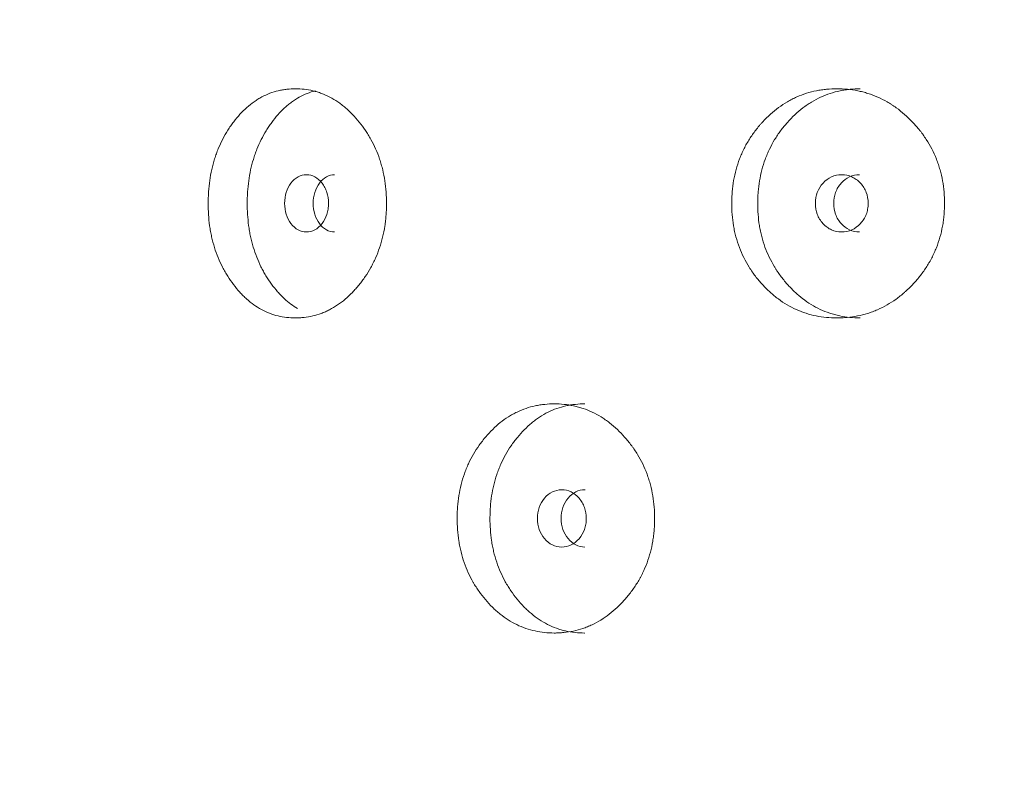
# Model space of a CAD drawing. Header units: millimetres. Extents: x 4 to 1188, y 1 to 840.
# Tile 45 of 197: x 345.58 to 350.49, y 380.5 to 384.28. Entities that reach past the tile are written whole.
import ezdxf

# ---------------------------------------------------------------- set-up
doc = ezdxf.new("R2010")
doc.units = ezdxf.units.MM
doc.layers.add('1', color=7, linetype='Continuous')
doc.styles.add('Arial Unicode MS', font='Arial Unicode MS')
doc.dimstyles.get("Standard").update_dxf_attribs({"dimtxt": 0.18, "dimasz": 0.18, "dimexe": 0.18, "dimexo": 0.0625, "dimgap": 0.09, "dimtad": 0, "dimtih": 1, "dimtoh": 1, "dimdec": 4, "dimzin": 0, "dimdsep": 46, "dimtxsty": 'Standard', "dimcen": 0.09, "dimadec": 0, "dimazin": 0, "dimtfac": 1, "dimtdec": 4, "dimtofl": 0, "dimtmove": 0, "dimatfit": 3, "dimfxl": 0, "dimtolj": 1, "dimtzin": 0, "dimarcsym": 0})

# ---------------------------------------------------------------- blocks, each defined once
blk = doc.blocks.new('_U16')
at = {"layer": '1', "color": 18, "lineweight": 35}
for p, q in [((344.5925, 527.4114), (404.5206, 527.4114)), ((402.5206, 527.4114), (402.5206, 270.3119)), ((366.0211, 270.3119), (404.5206, 270.3119))]:
    blk.add_line(p, q, dxfattribs=at)
at = {"layer": '1', "color": 18, "lineweight": 70}
for points in [[(402.5206, 527.4114), (403.2965, 523.9114), (401.7447, 523.9114)], [(402.5206, 270.3119), (401.7447, 273.8119), (403.2965, 273.8119)]]:
    blk.add_solid(points, dxfattribs=at)
at = {"layer": '1', "color": 18, "linetype": 'Continuous', "lineweight": 13, "insert": (400.4507, 388.3042), "char_height": 5, "attachment_point": 7, "rotation": 90, "line_spacing_factor": 1.047437, "style": 'Arial Unicode MS'}
blk.add_mtext('\\fArial Unicode MS|b0|i0;\\W1.0000;{\\H1.21x;(}1800{\\H1.21x;)}', dxfattribs=at)

msp = doc.modelspace()

# ---------------------------------------------------------------- linework, layer by layer
at = {"layer": '1', "color": 154, "linetype": 'Continuous', "lineweight": 13}
for points, knots in [([(347.4061, 383.3618), (347.4061, 383.3595), (347.406, 383.3571), (347.406, 383.3523), (347.4059, 383.3451), (347.4055, 383.3285), (347.4042, 383.3047), (347.4025, 383.2858), (347.4009, 383.2716), (347.4003, 383.2669), (347.3991, 383.2575), (347.3984, 383.2529), (347.3919, 383.211), (347.3833, 383.1751), (347.3657, 383.1233), (347.3591, 383.1063), (347.3499, 383.0856), (347.348, 383.0814), (347.3441, 383.0732), (347.3382, 383.0611), (347.3319, 383.0492), (347.319, 383.0261), (347.3098, 383.0112), (347.2952, 382.9898), (347.2902, 382.9828), (347.28, 382.9691), (347.2748, 382.9623), (347.2641, 382.9491), (347.2586, 382.9426), (347.2502, 382.9331), (347.2474, 382.93), (347.2417, 382.9238), (347.2388, 382.9208), (347.2244, 382.9058), (347.2125, 382.8946), (347.1757, 382.8634), (347.1498, 382.8457), (347.1188, 382.8297), (347.1153, 382.8279), (347.1084, 382.8246), (347.098, 382.8199), (347.0875, 382.8156), (347.0664, 382.8079), (347.0523, 382.8036), (347.0237, 382.797), (347.0094, 382.7945), (346.9877, 382.7921), (346.9804, 382.7915), (346.9695, 382.7909), (346.9658, 382.7907), (346.9585, 382.7905), (346.9549, 382.7905), (346.9222, 382.7905), (346.8936, 382.7937), (346.8513, 382.8039), (346.8373, 382.8082), (346.8096, 382.8189), (346.7961, 382.8251), (346.7568, 382.8464), (346.7258, 382.8684), (346.697, 382.8957), (346.6856, 382.907), (346.68, 382.9129), (346.6636, 382.931), (346.6531, 382.9436), (346.6331, 382.97), (346.6235, 382.9838), (346.6098, 383.0053), (346.6032, 383.0163), (346.5968, 383.0277), (346.5926, 383.0353), (346.5906, 383.0392), (346.5724, 383.0743), (346.559, 383.1071), (346.5429, 383.1589), (346.537, 383.1811), (346.5322, 383.2039), (346.5304, 383.213), (346.5295, 383.2176), (346.527, 383.2316), (346.5255, 383.2408), (346.5191, 383.2874), (346.5162, 383.3344), (346.5171, 383.3817), (346.5177, 383.4007), (346.5182, 383.4102), (346.5202, 383.4386), (346.5221, 383.4573), (346.53, 383.5127), (346.5379, 383.5487), (346.5503, 383.5881), (346.5517, 383.5925), (346.5546, 383.6011), (346.5591, 383.614), (346.564, 383.6265), (346.5742, 383.6512), (346.5816, 383.6671), (346.5975, 383.6978), (346.6061, 383.7126), (346.6197, 383.734), (346.6244, 383.7411), (346.6317, 383.7515), (346.6341, 383.7549), (346.6391, 383.7617), (346.6416, 383.765), (346.6643, 383.7948), (346.6859, 383.8187), (346.7211, 383.8501), (346.7333, 383.8598), (346.7491, 383.8709), (346.7523, 383.8731), (346.7587, 383.8773), (346.7619, 383.8793), (346.7716, 383.8853), (346.7781, 383.889), (346.8109, 383.9065), (346.8381, 383.9167), (346.8733, 383.9252), (346.8839, 383.9273), (346.8947, 383.9291), (346.9019, 383.9301), (346.9055, 383.9306), (346.9235, 383.9326), (346.938, 383.9334), (346.9813, 383.9333), (347.0102, 383.9302), (347.0428, 383.9225), (347.0464, 383.9216), (347.0536, 383.9197), (347.0643, 383.9166), (347.089, 383.9082), (347.1234, 383.8929), (347.1565, 383.873), (347.179, 383.8568), (347.1885, 383.8493), (347.1948, 383.8442), (347.1979, 383.8416), (347.2258, 383.8178), (347.2487, 383.7938), (347.2806, 383.7543), (347.2909, 383.7405), (347.3031, 383.7224), (347.3055, 383.7188), (347.3103, 383.7114), (347.3173, 383.7003), (347.324, 383.6889), (347.3454, 383.6504), (347.3599, 383.6176), (347.3746, 383.5741), (347.3774, 383.5652), (347.3826, 383.5473), (347.3849, 383.5382), (347.3914, 383.5111), (347.395, 383.4928), (347.4034, 383.4374), (347.406, 383.3999), (347.4061, 383.3618)], [0, 0, 0, 0, 0.001953, 0.001953, 0.003906, 0.007813, 0.015625, 0.023438, 0.023438, 0.027344, 0.027344, 0.03125, 0.03125, 0.0625, 0.0625, 0.078125, 0.078125, 0.082031, 0.082031, 0.085938, 0.09375, 0.09375, 0.109375, 0.109375, 0.117188, 0.117188, 0.125, 0.125, 0.132813, 0.132813, 0.136719, 0.136719, 0.140625, 0.140625, 0.15625, 0.15625, 0.1875, 0.1875, 0.191406, 0.191406, 0.195313, 0.203125, 0.203125, 0.21875, 0.21875, 0.234375, 0.234375, 0.242188, 0.242188, 0.246094, 0.246094, 0.25, 0.25, 0.28125, 0.28125, 0.296875, 0.296875, 0.3125, 0.3125, 0.34375, 0.351563, 0.351563, 0.359375, 0.359375, 0.375, 0.375, 0.390625, 0.390625, 0.398438, 0.402344, 0.402344, 0.40625, 0.40625, 0.4375, 0.4375, 0.453125, 0.457031, 0.457031, 0.460937, 0.460937, 0.46875, 0.46875, 0.5, 0.507812, 0.507812, 0.515625, 0.515625, 0.53125, 0.53125, 0.5625, 0.5625, 0.566406, 0.566406, 0.570312, 0.578125, 0.578125, 0.59375, 0.59375, 0.609375, 0.609375, 0.617187, 0.617187, 0.621094, 0.621094, 0.625, 0.625, 0.65625, 0.65625, 0.671875, 0.671875, 0.675781, 0.675781, 0.679687, 0.679687, 0.6875, 0.6875, 0.71875, 0.71875, 0.726562, 0.730469, 0.730469, 0.734375, 0.734375, 0.75, 0.75, 0.78125, 0.78125, 0.785156, 0.785156, 0.789063, 0.796875, 0.8125, 0.828125, 0.835938, 0.839844, 0.839844, 0.84375, 0.84375, 0.875, 0.875, 0.890625, 0.890625, 0.894531, 0.894531, 0.898438, 0.90625, 0.90625, 0.9375, 0.9375, 0.945312, 0.945312, 0.953125, 0.953125, 0.96875, 0.96875, 1, 1, 1, 1]), ([(346.9624, 382.8371), (346.9393, 382.8509), (346.9143, 382.8698), (346.8907, 382.8924), (346.885, 382.898), (346.8822, 382.9008), (346.8739, 382.9094), (346.8685, 382.9153), (346.8525, 382.9335), (346.8424, 382.9462), (346.823, 382.9728), (346.8137, 382.9866), (346.8005, 383.0082), (346.7962, 383.0156), (346.79, 383.0269), (346.7879, 383.0307), (346.7839, 383.0383), (346.782, 383.0422), (346.7646, 383.0771), (346.7517, 383.1098), (346.7363, 383.1612), (346.7307, 383.1832), (346.7262, 383.2058), (346.7244, 383.2149), (346.7236, 383.2195), (346.7212, 383.2332), (346.7199, 383.2424), (346.7137, 383.2884), (346.711, 383.3347), (346.7118, 383.3815), (346.7124, 383.4002), (346.7129, 383.4096), (346.7148, 383.4376), (346.7166, 383.4561), (346.7241, 383.5109), (346.7317, 383.5466), (346.7435, 383.5857), (346.7448, 383.59), (346.7476, 383.5986), (346.7519, 383.6115), (346.7566, 383.6239), (346.7663, 383.6485), (346.7806, 383.6802), (346.7971, 383.7099), (346.8102, 383.7314), (346.8148, 383.7385), (346.8241, 383.7524), (346.8289, 383.7592), (346.8534, 383.7925), (346.8745, 383.8166), (346.9031, 383.8431), (346.9119, 383.8508), (346.9209, 383.858), (346.927, 383.8628), (346.9301, 383.8651), (346.9455, 383.8764), (346.9582, 383.8845), (346.9968, 383.9059), (347.0235, 383.9163), (347.0513, 383.9232)], [0, 0, 0, 0, 0.07064, 0.080322, 0.080322, 0.090004, 0.090004, 0.109368, 0.109368, 0.148097, 0.148097, 0.186825, 0.186825, 0.206189, 0.206189, 0.215871, 0.215871, 0.225553, 0.225553, 0.303009, 0.303009, 0.341737, 0.351419, 0.351419, 0.361101, 0.361101, 0.380466, 0.380466, 0.457922, 0.477286, 0.477286, 0.49665, 0.49665, 0.535378, 0.535378, 0.612835, 0.612835, 0.622517, 0.622517, 0.632199, 0.651563, 0.651563, 0.690291, 0.729019, 0.729019, 0.748383, 0.748383, 0.767747, 0.767747, 0.845204, 0.845204, 0.864568, 0.87425, 0.87425, 0.883932, 0.883932, 0.92266, 0.92266, 1, 1, 1, 1]), ([(350.1887, 383.3618), (350.1887, 383.3595), (350.1886, 383.3571), (350.1886, 383.3523), (350.1885, 383.3451), (350.188, 383.3285), (350.1865, 383.3047), (350.1845, 383.2858), (350.1826, 383.2716), (350.1819, 383.2669), (350.1805, 383.2575), (350.1797, 383.2529), (350.1721, 383.211), (350.162, 383.1751), (350.1414, 383.1233), (350.1336, 383.1063), (350.1228, 383.0856), (350.1206, 383.0814), (350.116, 383.0732), (350.1091, 383.0611), (350.1018, 383.0492), (350.0866, 383.0261), (350.0757, 383.0112), (350.0586, 382.9898), (350.0528, 382.9828), (350.0407, 382.9691), (350.0346, 382.9623), (350.022, 382.9491), (350.0156, 382.9426), (350.0057, 382.9331), (350.0024, 382.93), (349.9957, 382.9238), (349.9923, 382.9208), (349.9753, 382.9058), (349.9613, 382.8946), (349.9179, 382.8634), (349.8872, 382.8457), (349.8505, 382.8297), (349.8464, 382.8279), (349.8382, 382.8246), (349.8258, 382.8199), (349.8134, 382.8156), (349.7884, 382.8079), (349.7716, 382.8036), (349.7377, 382.797), (349.7206, 382.7945), (349.6947, 382.7921), (349.6861, 382.7915), (349.6731, 382.7909), (349.6687, 382.7907), (349.66, 382.7905), (349.6557, 382.7905), (349.6167, 382.7905), (349.5824, 382.7937), (349.5318, 382.8039), (349.515, 382.8082), (349.4817, 382.8189), (349.4655, 382.8251), (349.4182, 382.8464), (349.3809, 382.8684), (349.3461, 382.8957), (349.3324, 382.907), (349.3256, 382.9129), (349.3057, 382.931), (349.2931, 382.9436), (349.2688, 382.97), (349.2572, 382.9838), (349.2406, 383.0053), (349.2326, 383.0163), (349.2248, 383.0277), (349.2198, 383.0353), (349.2173, 383.0392), (349.1953, 383.0743), (349.1789, 383.1071), (349.1593, 383.1589), (349.1522, 383.1811), (349.1463, 383.2039), (349.1441, 383.213), (349.143, 383.2176), (349.14, 383.2316), (349.1382, 383.2408), (349.1304, 383.2874), (349.1269, 383.3344), (349.1279, 383.3817), (349.1287, 383.4007), (349.1293, 383.4102), (349.1317, 383.4386), (349.1341, 383.4573), (349.1436, 383.5127), (349.1533, 383.5487), (349.1684, 383.5881), (349.1701, 383.5925), (349.1736, 383.6011), (349.1791, 383.614), (349.185, 383.6265), (349.1974, 383.6512), (349.2064, 383.6671), (349.2257, 383.6978), (349.2361, 383.7126), (349.2527, 383.734), (349.2583, 383.7411), (349.2671, 383.7515), (349.2701, 383.7549), (349.2761, 383.7617), (349.2791, 383.765), (349.3066, 383.7948), (349.3328, 383.8187), (349.3752, 383.8501), (349.3899, 383.8598), (349.409, 383.8709), (349.4128, 383.8731), (349.4205, 383.8773), (349.4243, 383.8793), (349.436, 383.8853), (349.4438, 383.889), (349.4833, 383.9065), (349.516, 383.9167), (349.5581, 383.9252), (349.5708, 383.9273), (349.5837, 383.9291), (349.5923, 383.9301), (349.5967, 383.9306), (349.6182, 383.9326), (349.6355, 383.9334), (349.6872, 383.9333), (349.7216, 383.9302), (349.7603, 383.9225), (349.7646, 383.9216), (349.7731, 383.9197), (349.7859, 383.9166), (349.8152, 383.9082), (349.856, 383.8929), (349.8951, 383.873), (349.9217, 383.8568), (349.9329, 383.8493), (349.9403, 383.8442), (349.944, 383.8416), (349.9769, 383.8178), (350.0039, 383.7938), (350.0415, 383.7543), (350.0536, 383.7405), (350.0679, 383.7224), (350.0708, 383.7188), (350.0764, 383.7114), (350.0846, 383.7003), (350.0924, 383.6889), (350.1176, 383.6504), (350.1347, 383.6176), (350.1519, 383.5741), (350.1551, 383.5652), (350.1611, 383.5473), (350.1639, 383.5382), (350.1715, 383.5111), (350.1757, 383.4928), (350.1855, 383.4374), (350.1886, 383.3999), (350.1887, 383.3618)], [0, 0, 0, 0, 0.001953, 0.001953, 0.003906, 0.007812, 0.015625, 0.023437, 0.023437, 0.027344, 0.027344, 0.03125, 0.03125, 0.0625, 0.0625, 0.078125, 0.078125, 0.082031, 0.082031, 0.085937, 0.09375, 0.09375, 0.109375, 0.109375, 0.117187, 0.117187, 0.125, 0.125, 0.132812, 0.132812, 0.136719, 0.136719, 0.140625, 0.140625, 0.15625, 0.15625, 0.1875, 0.1875, 0.191406, 0.191406, 0.195312, 0.203125, 0.203125, 0.21875, 0.21875, 0.234375, 0.234375, 0.242187, 0.242187, 0.246094, 0.246094, 0.25, 0.25, 0.28125, 0.28125, 0.296875, 0.296875, 0.3125, 0.3125, 0.34375, 0.351562, 0.351562, 0.359375, 0.359375, 0.375, 0.375, 0.390625, 0.390625, 0.398437, 0.402344, 0.402344, 0.40625, 0.40625, 0.4375, 0.4375, 0.453125, 0.457031, 0.457031, 0.460937, 0.460937, 0.46875, 0.46875, 0.5, 0.507812, 0.507812, 0.515625, 0.515625, 0.53125, 0.53125, 0.5625, 0.5625, 0.566406, 0.566406, 0.570312, 0.578125, 0.578125, 0.59375, 0.59375, 0.609375, 0.609375, 0.617187, 0.617187, 0.621094, 0.621094, 0.625, 0.625, 0.65625, 0.65625, 0.671875, 0.671875, 0.675781, 0.675781, 0.679687, 0.679687, 0.6875, 0.6875, 0.71875, 0.71875, 0.726562, 0.730469, 0.730469, 0.734375, 0.734375, 0.75, 0.75, 0.78125, 0.78125, 0.785156, 0.785156, 0.789062, 0.796875, 0.8125, 0.828125, 0.835937, 0.839844, 0.839844, 0.84375, 0.84375, 0.875, 0.875, 0.890625, 0.890625, 0.894531, 0.894531, 0.898437, 0.90625, 0.90625, 0.9375, 0.9375, 0.945312, 0.945312, 0.953125, 0.953125, 0.96875, 0.96875, 1, 1, 1, 1]), ([(349.7684, 382.7905), (349.7681, 382.7905), (349.7678, 382.7905), (349.7333, 382.7905), (349.6995, 382.7938), (349.6577, 382.8026), (349.6494, 382.8046), (349.637, 382.8079), (349.6328, 382.8091), (349.6246, 382.8116), (349.6041, 382.8181), (349.5843, 382.826), (349.538, 382.8477), (349.5052, 382.8679), (349.4743, 382.8924), (349.4675, 382.898), (349.4641, 382.9008), (349.454, 382.9094), (349.4474, 382.9153), (349.4282, 382.9335), (349.416, 382.9462), (349.3924, 382.9728), (349.3812, 382.9866), (349.3652, 383.0082), (349.36, 383.0156), (349.3524, 383.0269), (349.3499, 383.0307), (349.3451, 383.0383), (349.3427, 383.0422), (349.3216, 383.0771), (349.3059, 383.1098), (349.2872, 383.1612), (349.2804, 383.1832), (349.2749, 383.2058), (349.2727, 383.2149), (349.2717, 383.2195), (349.2689, 383.2332), (349.2672, 383.2424), (349.2597, 383.2884), (349.2564, 383.3347), (349.2574, 383.3815), (349.2581, 383.4002), (349.2587, 383.4096), (349.261, 383.4376), (349.2632, 383.4561), (349.2723, 383.5109), (349.2816, 383.5466), (349.2959, 383.5857), (349.2976, 383.59), (349.301, 383.5986), (349.3062, 383.6115), (349.3118, 383.6239), (349.3237, 383.6485), (349.341, 383.6802), (349.361, 383.7099), (349.377, 383.7314), (349.3825, 383.7385), (349.3938, 383.7524), (349.3996, 383.7592), (349.4292, 383.7925), (349.4548, 383.8166), (349.4893, 383.8431), (349.4999, 383.8508), (349.5108, 383.858), (349.5181, 383.8628), (349.5218, 383.8651), (349.5404, 383.8764), (349.5556, 383.8845), (349.6021, 383.9059), (349.6343, 383.9164), (349.6759, 383.925), (349.6843, 383.9265), (349.697, 383.9284), (349.7013, 383.929), (349.7098, 383.93), (349.714, 383.9305), (349.7351, 383.9326), (349.7519, 383.9334), (349.7688, 383.9334)], [0, 0, 0, 0, 0.000594, 0.000594, 0.063078, 0.063078, 0.078699, 0.078699, 0.08651, 0.08651, 0.09432, 0.125562, 0.125562, 0.188047, 0.195857, 0.195857, 0.203668, 0.203668, 0.219289, 0.219289, 0.250531, 0.250531, 0.281773, 0.281773, 0.297394, 0.297394, 0.305205, 0.305205, 0.313015, 0.313015, 0.3755, 0.3755, 0.406742, 0.414553, 0.414553, 0.422363, 0.422363, 0.437984, 0.437984, 0.500469, 0.51609, 0.51609, 0.531711, 0.531711, 0.562953, 0.562953, 0.625437, 0.625437, 0.633248, 0.633248, 0.641058, 0.65668, 0.65668, 0.687922, 0.719164, 0.719164, 0.734785, 0.734785, 0.750406, 0.750406, 0.812891, 0.812891, 0.828512, 0.836322, 0.836322, 0.844133, 0.844133, 0.875375, 0.875375, 0.937859, 0.937859, 0.95348, 0.95348, 0.961291, 0.961291, 0.969101, 0.969101, 1, 1, 1, 1]), ([(346.8982, 383.3619), (346.8982, 383.3423), (346.9008, 383.3241), (346.9112, 383.2906), (346.919, 383.2754), (346.9404, 383.2473), (346.9522, 383.2367), (346.9779, 383.2226), (346.9916, 383.2191), (347.0371, 383.2191), (347.063, 383.233), (347.0954, 383.275), (347.1035, 383.2904), (347.1116, 383.3156), (347.1136, 383.3243), (347.1163, 383.3425), (347.1169, 383.3519), (347.1169, 383.3816), (347.1142, 383.4), (347.1061, 383.4252), (347.1028, 383.4332), (347.0948, 383.4485), (347.0902, 383.4556), (347.0739, 383.4767), (347.0619, 383.4872), (347.036, 383.5013), (347.0222, 383.5047), (346.9766, 383.5046), (346.9508, 383.4905), (346.9089, 383.435), (346.8984, 383.4012), (346.8982, 383.3619)], [0, 0, 0, 0, 0.0625, 0.0625, 0.125, 0.125, 0.1875, 0.1875, 0.25, 0.25, 0.375, 0.375, 0.4375, 0.4375, 0.46875, 0.46875, 0.5, 0.5, 0.5625, 0.5625, 0.59375, 0.59375, 0.625, 0.625, 0.6875, 0.6875, 0.75, 0.75, 0.875, 0.875, 1, 1, 1, 1]), ([(347.1475, 383.5047), (347.1475, 383.5047), (347.1332, 383.5047), (347.105, 383.498), (347.0699, 383.4651), (347.0457, 383.4182), (347.0407, 383.3807), (347.0407, 383.3619)], [0, 0, 0, 0, 0.000568, 0.250749, 0.500333, 0.749366, 1, 1, 1, 1]), ([(349.5446, 383.3619), (349.5445, 383.3423), (349.5477, 383.3241), (349.5604, 383.2906), (349.5698, 383.2754), (349.5956, 383.2473), (349.6098, 383.2367), (349.6408, 383.2226), (349.6574, 383.2191), (349.7122, 383.2191), (349.7433, 383.233), (349.7821, 383.275), (349.7918, 383.2904), (349.8015, 383.3156), (349.8039, 383.3243), (349.8071, 383.3425), (349.8079, 383.3519), (349.8078, 383.3816), (349.8046, 383.4), (349.7949, 383.4252), (349.7909, 383.4332), (349.7813, 383.4485), (349.7758, 383.4556), (349.7563, 383.4767), (349.742, 383.4872), (349.7108, 383.5013), (349.6942, 383.5047), (349.6393, 383.5046), (349.6082, 383.4905), (349.5575, 383.435), (349.5448, 383.4012), (349.5446, 383.3619)], [0, 0, 0, 0, 0.0625, 0.0625, 0.125, 0.125, 0.1875, 0.1875, 0.25, 0.25, 0.375, 0.375, 0.4375, 0.4375, 0.46875, 0.46875, 0.5, 0.5, 0.5625, 0.5625, 0.59375, 0.59375, 0.625, 0.625, 0.6875, 0.6875, 0.75, 0.75, 0.875, 0.875, 1, 1, 1, 1]), ([(349.7651, 383.5047), (349.765, 383.5047), (349.7479, 383.5047), (349.7138, 383.498), (349.6715, 383.4651), (349.6422, 383.4182), (349.6362, 383.3807), (349.6362, 383.3619)], [0, 0, 0, 0, 0.000568, 0.250749, 0.500333, 0.749366, 1, 1, 1, 1]), ([(347.0407, 383.3619), (347.0407, 383.3432), (347.0455, 383.3058), (347.0699, 383.2589), (347.1048, 383.226), (347.1331, 383.2192), (347.1472, 383.2191)], [0, 0, 0, 0, 0.249735, 0.499453, 0.751023, 1, 1, 1, 1]), ([(349.6362, 383.3619), (349.6361, 383.3432), (349.6419, 383.3058), (349.6715, 383.2589), (349.7137, 383.226), (349.7478, 383.2192), (349.7647, 383.2191)], [0, 0, 0, 0, 0.249735, 0.499453, 0.751023, 1, 1, 1, 1]), ([(348.7431, 381.7904), (348.7431, 381.788), (348.743, 381.7856), (348.743, 381.7809), (348.7429, 381.7737), (348.7424, 381.7571), (348.741, 381.7333), (348.7391, 381.7144), (348.7374, 381.7002), (348.7368, 381.6955), (348.7354, 381.6861), (348.7347, 381.6814), (348.7276, 381.6396), (348.7181, 381.6037), (348.6988, 381.5518), (348.6916, 381.5349), (348.6814, 381.5141), (348.6794, 381.51), (348.6751, 381.5018), (348.6686, 381.4896), (348.6617, 381.4778), (348.6475, 381.4546), (348.6374, 381.4398), (348.6214, 381.4184), (348.6159, 381.4114), (348.6047, 381.3976), (348.599, 381.3909), (348.5872, 381.3777), (348.5812, 381.3712), (348.572, 381.3617), (348.5689, 381.3585), (348.5626, 381.3524), (348.5595, 381.3493), (348.5436, 381.3344), (348.5305, 381.3232), (348.49, 381.2919), (348.4614, 381.2742), (348.4273, 381.2582), (348.4234, 381.2565), (348.4158, 381.2532), (348.4043, 381.2484), (348.3927, 381.2442), (348.3695, 381.2364), (348.3538, 381.2322), (348.3223, 381.2255), (348.3064, 381.2231), (348.2824, 381.2207), (348.2744, 381.2201), (348.2623, 381.2195), (348.2582, 381.2193), (348.2502, 381.2191), (348.2461, 381.2191), (348.2099, 381.2191), (348.1782, 381.2223), (348.1312, 381.2325), (348.1157, 381.2368), (348.0849, 381.2474), (348.07, 381.2537), (348.0262, 381.2749), (347.9917, 381.297), (347.9596, 381.3243), (347.9469, 381.3356), (347.9406, 381.3415), (347.9223, 381.3596), (347.9107, 381.3722), (347.8883, 381.3986), (347.8776, 381.4124), (347.8623, 381.4339), (347.8549, 381.4449), (347.8478, 381.4562), (347.8431, 381.4639), (347.8408, 381.4678), (347.8205, 381.5029), (347.8055, 381.5357), (347.7875, 381.5875), (347.7809, 381.6096), (347.7755, 381.6324), (347.7735, 381.6416), (347.7725, 381.6462), (347.7697, 381.6601), (347.7681, 381.6694), (347.7609, 381.716), (347.7577, 381.7629), (347.7586, 381.8103), (347.7593, 381.8293), (347.7599, 381.8388), (347.7621, 381.8672), (347.7642, 381.8858), (347.773, 381.9412), (347.782, 381.9773), (347.7958, 382.0167), (347.7974, 382.0211), (347.8006, 382.0297), (347.8057, 382.0426), (347.8111, 382.0551), (347.8225, 382.0798), (347.8308, 382.0956), (347.8486, 382.1263), (347.8582, 382.1411), (347.8734, 382.1626), (347.8787, 382.1697), (347.8867, 382.18), (347.8895, 382.1835), (347.895, 382.1902), (347.8978, 382.1936), (347.9231, 382.2234), (347.9473, 382.2473), (347.9865, 382.2786), (348, 382.2883), (348.0176, 382.2995), (348.0212, 382.3016), (348.0283, 382.3059), (348.0319, 382.3079), (348.0426, 382.3139), (348.0499, 382.3176), (348.0864, 382.3351), (348.1167, 382.3453), (348.1557, 382.3537), (348.1675, 382.3559), (348.1794, 382.3576), (348.1874, 382.3587), (348.1914, 382.3591), (348.2114, 382.3612), (348.2274, 382.3619), (348.2754, 382.3619), (348.3074, 382.3588), (348.3433, 382.3511), (348.3473, 382.3502), (348.3553, 382.3482), (348.3671, 382.3451), (348.3944, 382.3368), (348.4324, 382.3214), (348.4688, 382.3016), (348.4936, 382.2854), (348.5041, 382.2779), (348.511, 382.2728), (348.5144, 382.2702), (348.5451, 382.2464), (348.5703, 382.2224), (348.6054, 382.1828), (348.6167, 382.1691), (348.6301, 382.151), (348.6328, 382.1473), (348.638, 382.14), (348.6457, 382.1289), (348.653, 382.1175), (348.6765, 382.0789), (348.6925, 382.0462), (348.7086, 382.0026), (348.7116, 381.9938), (348.7173, 381.9758), (348.7199, 381.9668), (348.727, 381.9396), (348.7309, 381.9213), (348.7401, 381.866), (348.743, 381.8285), (348.7431, 381.7904)], [0, 0, 0, 0, 0.001953, 0.001953, 0.003906, 0.007812, 0.015625, 0.023437, 0.023437, 0.027344, 0.027344, 0.03125, 0.03125, 0.0625, 0.0625, 0.078125, 0.078125, 0.082031, 0.082031, 0.085937, 0.09375, 0.09375, 0.109375, 0.109375, 0.117187, 0.117187, 0.125, 0.125, 0.132812, 0.132812, 0.136719, 0.136719, 0.140625, 0.140625, 0.15625, 0.15625, 0.1875, 0.1875, 0.191406, 0.191406, 0.195312, 0.203125, 0.203125, 0.21875, 0.21875, 0.234375, 0.234375, 0.242187, 0.242187, 0.246094, 0.246094, 0.25, 0.25, 0.28125, 0.28125, 0.296875, 0.296875, 0.3125, 0.3125, 0.34375, 0.351562, 0.351562, 0.359375, 0.359375, 0.375, 0.375, 0.390625, 0.390625, 0.398437, 0.402344, 0.402344, 0.40625, 0.40625, 0.4375, 0.4375, 0.453125, 0.457031, 0.457031, 0.460937, 0.460937, 0.46875, 0.46875, 0.5, 0.507812, 0.507812, 0.515625, 0.515625, 0.53125, 0.53125, 0.5625, 0.5625, 0.566406, 0.566406, 0.570312, 0.578125, 0.578125, 0.59375, 0.59375, 0.609375, 0.609375, 0.617187, 0.617187, 0.621094, 0.621094, 0.625, 0.625, 0.65625, 0.65625, 0.671875, 0.671875, 0.675781, 0.675781, 0.679687, 0.679687, 0.6875, 0.6875, 0.71875, 0.71875, 0.726562, 0.730469, 0.730469, 0.734375, 0.734375, 0.75, 0.75, 0.78125, 0.78125, 0.785156, 0.785156, 0.789062, 0.796875, 0.8125, 0.828125, 0.835937, 0.839844, 0.839844, 0.84375, 0.84375, 0.875, 0.875, 0.890625, 0.890625, 0.894531, 0.894531, 0.898437, 0.90625, 0.90625, 0.9375, 0.9375, 0.945312, 0.945312, 0.953125, 0.953125, 0.96875, 0.96875, 1, 1, 1, 1]), ([(348.3944, 381.2191), (348.3941, 381.2191), (348.3938, 381.2191), (348.3617, 381.2191), (348.3304, 381.2224), (348.2917, 381.2311), (348.284, 381.2331), (348.2725, 381.2365), (348.2687, 381.2377), (348.2611, 381.2402), (348.2421, 381.2467), (348.2238, 381.2546), (348.181, 381.2763), (348.1506, 381.2965), (348.1221, 381.321), (348.1158, 381.3266), (348.1127, 381.3294), (348.1034, 381.338), (348.0974, 381.3439), (348.0796, 381.3621), (348.0683, 381.3748), (348.0466, 381.4013), (348.0363, 381.4152), (348.0215, 381.4368), (348.0167, 381.4441), (348.0098, 381.4554), (348.0075, 381.4592), (348.003, 381.4669), (348.0008, 381.4708), (347.9814, 381.5057), (347.967, 381.5383), (347.9497, 381.5898), (347.9435, 381.6118), (347.9384, 381.6344), (347.9364, 381.6435), (347.9355, 381.6481), (347.9328, 381.6618), (347.9313, 381.671), (347.9244, 381.7169), (347.9214, 381.7633), (347.9223, 381.8101), (347.923, 381.8288), (347.9235, 381.8382), (347.9256, 381.8662), (347.9277, 381.8847), (347.936, 381.9395), (347.9445, 381.9752), (347.9577, 382.0143), (347.9592, 382.0186), (347.9624, 382.0272), (347.9672, 382.04), (347.9724, 382.0525), (347.9833, 382.0771), (347.9992, 382.1088), (348.0176, 382.1385), (348.0324, 382.16), (348.0375, 382.1671), (348.0479, 382.1809), (348.0532, 382.1878), (348.0806, 382.2211), (348.1041, 382.2452), (348.136, 382.2717), (348.1457, 382.2794), (348.1558, 382.2866), (348.1626, 382.2913), (348.166, 382.2937), (348.1832, 382.305), (348.1973, 382.3131), (348.2403, 382.3345), (348.27, 382.3449), (348.3086, 382.3536), (348.3164, 382.3551), (348.3282, 382.357), (348.3321, 382.3576), (348.34, 382.3586), (348.3439, 382.3591), (348.3635, 382.3611), (348.3791, 382.3619), (348.3947, 382.3619)], [0, 0, 0, 0, 0.000594, 0.000594, 0.063078, 0.063078, 0.078699, 0.078699, 0.08651, 0.08651, 0.09432, 0.125562, 0.125562, 0.188047, 0.195857, 0.195857, 0.203668, 0.203668, 0.219289, 0.219289, 0.250531, 0.250531, 0.281773, 0.281773, 0.297394, 0.297394, 0.305205, 0.305205, 0.313015, 0.313015, 0.3755, 0.3755, 0.406742, 0.414553, 0.414553, 0.422363, 0.422363, 0.437984, 0.437984, 0.500469, 0.51609, 0.51609, 0.531711, 0.531711, 0.562953, 0.562953, 0.625437, 0.625437, 0.633248, 0.633248, 0.641058, 0.65668, 0.65668, 0.687922, 0.719164, 0.719164, 0.734785, 0.734785, 0.750406, 0.750406, 0.812891, 0.812891, 0.828512, 0.836322, 0.836322, 0.844133, 0.844133, 0.875375, 0.875375, 0.937859, 0.937859, 0.95348, 0.95348, 0.961291, 0.961291, 0.969101, 0.969101, 1, 1, 1, 1]), ([(348.1588, 381.7905), (348.1587, 381.7709), (348.1616, 381.7527), (348.1733, 381.7192), (348.182, 381.704), (348.2059, 381.6758), (348.219, 381.6653), (348.2476, 381.6512), (348.2629, 381.6477), (348.3136, 381.6477), (348.3424, 381.6616), (348.3783, 381.7036), (348.3873, 381.719), (348.3963, 381.7442), (348.3985, 381.7529), (348.4015, 381.7711), (348.4023, 381.7804), (348.4022, 381.8102), (348.3992, 381.8285), (348.3903, 381.8538), (348.3865, 381.8618), (348.3776, 381.8771), (348.3726, 381.8842), (348.3544, 381.9053), (348.3412, 381.9158), (348.3123, 381.9298), (348.297, 381.9333), (348.2462, 381.9332), (348.2175, 381.9191), (348.1707, 381.8636), (348.1589, 381.8297), (348.1588, 381.7905)], [0, 0, 0, 0, 0.0625, 0.0625, 0.125, 0.125, 0.1875, 0.1875, 0.25, 0.25, 0.375, 0.375, 0.4375, 0.4375, 0.46875, 0.46875, 0.5, 0.5, 0.5625, 0.5625, 0.59375, 0.59375, 0.625, 0.625, 0.6875, 0.6875, 0.75, 0.75, 0.875, 0.875, 1, 1, 1, 1]), ([(348.3961, 381.9333), (348.396, 381.9333), (348.3802, 381.9333), (348.3487, 381.9266), (348.3096, 381.8937), (348.2826, 381.8467), (348.2771, 381.8093), (348.277, 381.7905)], [0, 0, 0, 0, 0.000568, 0.250749, 0.500333, 0.749366, 1, 1, 1, 1]), ([(348.277, 381.7905), (348.277, 381.7718), (348.2823, 381.7343), (348.3096, 381.6875), (348.3486, 381.6545), (348.38, 381.6477), (348.3957, 381.6477)], [0, 0, 0, 0, 0.249735, 0.499453, 0.751023, 1, 1, 1, 1])]:
    msp.add_open_spline(points, degree=3, knots=knots, dxfattribs=at)

# ---------------------------------------------------------------- dimensions: what is measured, and where the dimension line sits
at = {"layer": '1', "color": 18, "linetype": 'Continuous', "lineweight": 13}
dim = msp.add_linear_dim(base=(402.5206, 270.3119), p1=(322.2068, 527.4114), p2=(354.3068, 270.3119), angle=90, dimstyle='Standard', override={"dimtxt": 5, "dimasz": 3.5, "dimexe": 2, "dimexo": 1, "dimgap": 2.5, "dimtad": 1, "dimtih": 0, "dimtoh": 0, "dimdec": 0, "dimlfac": 7, "dimzin": 8, "dimdsep": 44, "dimlunit": 2, "dimpost": '(<>)', "dimtxsty": 'Arial Unicode MS', "dimsah": 1, "dimse1": 0, "dimse2": 0, "dimsd1": 0, "dimsd2": 0, "dimclrd": 18, "dimclre": 18, "dimclrt": 18, "dimtm": -0.1, "dimtfac": 0.4, "dimtdec": 2, "dimtofl": 1, "dimtmove": 0, "dimtzin": 8, "dimlwd": 35, "dimlwe": 35}, dxfattribs=at)
dim.commit()
dim.dimension.update_dxf_attribs({"geometry": '_U16', "text_midpoint": (402.5206, 398.8616), "dimtype": 160})

doc.saveas('drawing.dxf')
